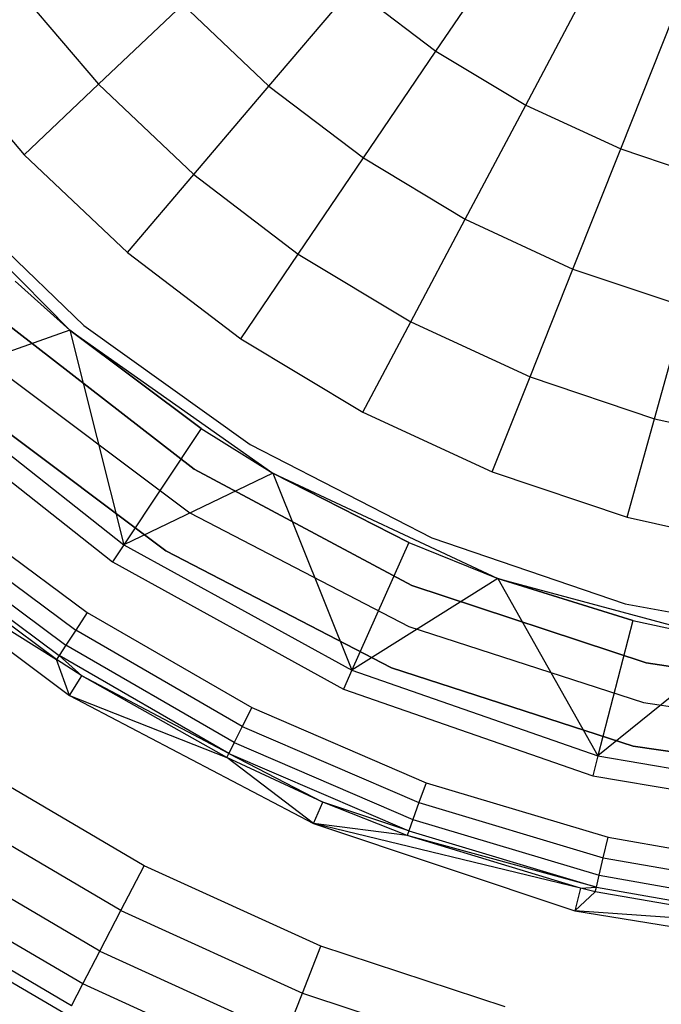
# Model space of a CAD drawing. Extents: x 0.04 to 8.34, y -4.15 to 4.15.
# Tile 4 of 34: x 2.47 to 3.61, y -3.14 to -1.38. Entities that reach past the tile are written whole.
import ezdxf

# ---------------------------------------------------------------- set-up
doc = ezdxf.new("R2010")
doc.units = 0
doc.header["$LTSCALE"] = 2.54
doc.layers.get('0').update_dxf_attribs({"color": 13, "linetype": 'CONTINUOUS'})

# ---------------------------------------------------------------- blocks, each defined once
blk = doc.blocks.new('MONOO_STL')
at = {"color": 0}
for p, q in [((3.2105, -1.4348, 1.8439), (3.3528, -1.2249, 2.1753)), ((3.2105, -1.4348, 1.8439), (3.3528, -1.2249, 2.1753)), ((2.4554, -1.3155, 1.1342), (2.6073, -1.4943, 1.1342)), ((2.4554, -1.3155, 1.1342), (2.6073, -1.4943, 1.1342)), ((3.3709, -1.5313, 1.8439), (3.4897, -1.3072, 2.1753)), ((3.3709, -1.5313, 1.8439), (3.4897, -1.3072, 2.1753)), ((2.9119, -1.4976, 1.4963), (3.0615, -1.3215, 1.8439)), ((2.9119, -1.4976, 1.4963), (3.0615, -1.3215, 1.8439)), ((3.0615, -1.3215, 1.8439), (3.2105, -1.4348, 1.8439)), ((3.0615, -1.3215, 1.8439), (3.2105, -1.4348, 1.8439)), ((2.6073, -1.4943, 1.1342), (2.7579, -1.3517, 1.4963)), ((2.6073, -1.4943, 1.1342), (2.7579, -1.3517, 1.4963)), ((2.7579, -1.3517, 1.4963), (2.9119, -1.4976, 1.4963)), ((2.7579, -1.3517, 1.4963), (2.9119, -1.4976, 1.4963)), ((3.5408, -1.6099, 1.8439), (3.6346, -1.3743, 2.1753)), ((3.5408, -1.6099, 1.8439), (3.6346, -1.3743, 2.1753)), ((2.3098, -1.4261, 0.7591), (2.4745, -1.6201, 0.7591)), ((2.3098, -1.4261, 0.7591), (2.4745, -1.6201, 0.7591)), ((3.0809, -1.626, 1.4963), (3.2105, -1.4348, 1.8439)), ((3.0809, -1.626, 1.4963), (3.2105, -1.4348, 1.8439)), ((3.2105, -1.4348, 1.8439), (3.3709, -1.5313, 1.8439)), ((3.2105, -1.4348, 1.8439), (3.3709, -1.5313, 1.8439)), ((2.4745, -1.6201, 0.7591), (2.6073, -1.4943, 1.1342)), ((2.4745, -1.6201, 0.7591), (2.6073, -1.4943, 1.1342)), ((2.6073, -1.4943, 1.1342), (2.7777, -1.6557, 1.1342)), ((2.6073, -1.4943, 1.1342), (2.7777, -1.6557, 1.1342)), ((2.7777, -1.6557, 1.1342), (2.9119, -1.4976, 1.4963)), ((2.7777, -1.6557, 1.1342), (2.9119, -1.4976, 1.4963)), ((2.9119, -1.4976, 1.4963), (3.0809, -1.626, 1.4963)), ((2.9119, -1.4976, 1.4963), (3.0809, -1.626, 1.4963)), ((3.2627, -1.7354, 1.4963), (3.3709, -1.5313, 1.8439)), ((3.2627, -1.7354, 1.4963), (3.3709, -1.5313, 1.8439)), ((3.3709, -1.5313, 1.8439), (3.5408, -1.6099, 1.8439)), ((3.3709, -1.5313, 1.8439), (3.5408, -1.6099, 1.8439)), ((2.244, -1.6184, 8.5853), (2.5564, -1.9335, 8.5853)), ((2.244, -1.6184, 8.5853), (2.5564, -1.9335, 8.5853)), ((3.4553, -1.8245, 1.4963), (3.5408, -1.6099, 1.8439)), ((3.4553, -1.8245, 1.4963), (3.5408, -1.6099, 1.8439)), ((3.5408, -1.6099, 1.8439), (3.7181, -1.6696, 1.8439)), ((3.5408, -1.6099, 1.8439), (3.7181, -1.6696, 1.8439)), ((2.4745, -1.6201, 0.7591), (2.6593, -1.7951, 0.7591)), ((2.4745, -1.6201, 0.7591), (2.6593, -1.7951, 0.7591)), ((2.9645, -1.7977, 1.1342), (3.0809, -1.626, 1.4963)), ((2.9645, -1.7977, 1.1342), (3.0809, -1.626, 1.4963)), ((3.0809, -1.626, 1.4963), (3.2627, -1.7354, 1.4963)), ((3.0809, -1.626, 1.4963), (3.2627, -1.7354, 1.4963)), ((2.6593, -1.7951, 0.7591), (2.7777, -1.6557, 1.1342)), ((2.6593, -1.7951, 0.7591), (2.7777, -1.6557, 1.1342)), ((2.7777, -1.6557, 1.1342), (2.9645, -1.7977, 1.1342)), ((2.7777, -1.6557, 1.1342), (2.9645, -1.7977, 1.1342)), ((2.3187, -1.6723, 0.7591), (2.5814, -1.9256, 0.7591)), ((2.3187, -1.6723, 0.4891), (2.5814, -1.9256, 0.4891)), ((2.3187, -1.6723, 0.7591), (2.5814, -1.9256, 0.7591)), ((2.3187, -1.6723, 0.4891), (2.5814, -1.9256, 0.4891)), ((3.1655, -1.9186, 1.1342), (3.2627, -1.7354, 1.4963)), ((3.1655, -1.9186, 1.1342), (3.2627, -1.7354, 1.4963)), ((3.2627, -1.7354, 1.4963), (3.4553, -1.8245, 1.4963)), ((3.2627, -1.7354, 1.4963), (3.4553, -1.8245, 1.4963)), ((2.6593, -1.7951, 0.7591), (2.8618, -1.949, 0.7591)), ((2.6593, -1.7951, 0.7591), (2.8618, -1.949, 0.7591)), ((2.8618, -1.949, 0.7591), (2.9645, -1.7977, 1.1342)), ((2.8618, -1.949, 0.7591), (2.9645, -1.7977, 1.1342)), ((2.9645, -1.7977, 1.1342), (3.1655, -1.9186, 1.1342)), ((2.9645, -1.7977, 1.1342), (3.1655, -1.9186, 1.1342)), ((3.3785, -2.0172, 1.1342), (3.4553, -1.8245, 1.4963)), ((3.3785, -2.0172, 1.1342), (3.4553, -1.8245, 1.4963)), ((3.4553, -1.8245, 1.4963), (3.6563, -1.8922, 1.4963)), ((3.4553, -1.8245, 1.4963), (3.6563, -1.8922, 1.4963)), ((2.4587, -1.8464, 8.4853), (2.5564, -1.9335, 8.4853)), ((2.4587, -1.8464, 8.4853), (2.5564, -1.9335, 8.4853)), ((2.4587, -1.8464, 8.4853), (2.5564, -1.9335, 8.5853)), ((2.4587, -1.8464, 8.4853), (2.5564, -1.9335, 8.5853)), ((3.6008, -2.0921, 1.1342), (3.6563, -1.8922, 1.4963)), ((3.6008, -2.0921, 1.1342), (3.6563, -1.8922, 1.4963)), ((2.4297, -1.9123, 8.5853), (2.7783, -2.1825, 8.5853)), ((2.7783, -2.1825, 2.5853), (2.4297, -1.9123, 2.5853)), ((2.4297, -1.9123, 8.5853), (2.7783, -2.1825, 8.5853)), ((2.7783, -2.1825, 2.5853), (2.4297, -1.9123, 2.5853)), ((2.5564, -1.9335, 8.4853), (2.2877, -2.0287, 7.9853)), ((2.5564, -1.9335, 8.4853), (2.2877, -2.0287, 7.9853)), ((2.5564, -1.9335, 8.4853), (2.6525, -2.3176, 7.9853)), ((2.5564, -1.9335, 8.4853), (2.7907, -2.1094, 8.4853)), ((2.5564, -1.9335, 8.4853), (2.6525, -2.3176, 7.9853)), ((2.7907, -2.1094, 8.4853), (2.5564, -1.9335, 8.5853)), ((2.5564, -1.9335, 8.5853), (2.9191, -2.1892, 8.5853)), ((2.5564, -1.9335, 8.4853), (2.7907, -2.1094, 8.4853)), ((2.5564, -1.9335, 8.4853), (2.5564, -1.9335, 8.5853)), ((2.7907, -2.1094, 8.4853), (2.5564, -1.9335, 8.5853)), ((2.5564, -1.9335, 8.4853), (2.5564, -1.9335, 8.5853)), ((2.5564, -1.9335, 8.5853), (2.9191, -2.1892, 8.5853)), ((2.5814, -1.9256, 0.7591), (2.8783, -2.138, 0.7591)), ((2.5814, -1.9256, 0.4891), (2.5814, -1.9256, 0.7591)), ((2.5814, -1.9256, 0.4891), (2.8783, -2.138, 0.4891)), ((2.5814, -1.9256, 0.7591), (2.8783, -2.138, 0.7591)), ((2.5814, -1.9256, 0.4891), (2.5814, -1.9256, 0.7591)), ((2.5814, -1.9256, 0.4891), (2.8783, -2.138, 0.4891)), ((3.0799, -2.0802, 0.7591), (3.1655, -1.9186, 1.1342)), ((3.0799, -2.0802, 0.7591), (3.1655, -1.9186, 1.1342)), ((3.1655, -1.9186, 1.1342), (3.3785, -2.0172, 1.1342)), ((3.1655, -1.9186, 1.1342), (3.3785, -2.0172, 1.1342)), ((2.8618, -1.949, 0.7591), (3.0799, -2.0802, 0.7591)), ((2.8618, -1.949, 0.7591), (3.0799, -2.0802, 0.7591)), ((2.4177, -1.9958, 0.0853), (2.7704, -2.2605, 0.0853)), ((2.4177, -1.9958, 0.0853), (2.7704, -2.2605, 0.0853)), ((2.4177, -1.9958, 2.5853), (2.7704, -2.2605, 2.5853)), ((2.4177, -1.9958, 2.5853), (2.7704, -2.2605, 2.5853)), ((3.3108, -2.1871, 0.7591), (3.3785, -2.0172, 1.1342)), ((3.3108, -2.1871, 0.7591), (3.3785, -2.0172, 1.1342)), ((3.3785, -2.0172, 1.1342), (3.6008, -2.0921, 1.1342)), ((3.3785, -2.0172, 1.1342), (3.6008, -2.0921, 1.1342)), ((2.2877, -2.0287, 7.9853), (2.6525, -2.3176, 7.9853)), ((2.2877, -2.0287, 7.9853), (2.6525, -2.3176, 7.9853)), ((2.2626, -2.0554, 6.5853), (2.6322, -2.3481, 6.5853)), ((2.2626, -2.0554, 6.5853), (2.6322, -2.3481, 6.5853)), ((2.3646, -2.0556, 8.5853), (2.7278, -2.3282, 8.5853)), ((2.7278, -2.3282, 0.0853), (2.3646, -2.0556, 0.0853)), ((2.3646, -2.0556, 8.5853), (2.7278, -2.3282, 8.5853)), ((2.7278, -2.3282, 0.0853), (2.3646, -2.0556, 0.0853)), ((3.0799, -2.0802, 0.7591), (3.3108, -2.1871, 0.7591)), ((3.0799, -2.0802, 0.7591), (3.3108, -2.1871, 0.7591)), ((3.5519, -2.2683, 0.7591), (3.6008, -2.0921, 1.1342)), ((3.5519, -2.2683, 0.7591), (3.6008, -2.0921, 1.1342)), ((3.6008, -2.0921, 1.1342), (3.83, -2.1425, 1.1342)), ((3.6008, -2.0921, 1.1342), (3.83, -2.1425, 1.1342)), ((2.7907, -2.1094, 8.4853), (2.6525, -2.3176, 7.9853)), ((2.7907, -2.1094, 8.4853), (2.6525, -2.3176, 7.9853)), ((2.7907, -2.1094, 8.4853), (2.9191, -2.1892, 8.4853)), ((2.7907, -2.1094, 8.4853), (2.9191, -2.1892, 8.4853)), ((2.7907, -2.1094, 8.4853), (2.9191, -2.1892, 8.5853)), ((2.7907, -2.1094, 8.4853), (2.9191, -2.1892, 8.5853)), ((2.8783, -2.138, 0.7591), (3.2029, -2.3048, 0.7591)), ((2.8783, -2.138, 0.4891), (2.8783, -2.138, 0.7591)), ((2.8783, -2.138, 0.4891), (3.2029, -2.3048, 0.4891)), ((2.8783, -2.138, 0.7591), (3.2029, -2.3048, 0.7591)), ((2.8783, -2.138, 0.4891), (2.8783, -2.138, 0.7591)), ((2.8783, -2.138, 0.4891), (3.2029, -2.3048, 0.4891)), ((2.9191, -2.1892, 8.4853), (2.6525, -2.3176, 7.9853)), ((2.9191, -2.1892, 8.4853), (2.6525, -2.3176, 7.9853)), ((2.7783, -2.1825, 8.5853), (2.7783, -2.1825, 2.5853)), ((2.7783, -2.1825, 8.5853), (2.7783, -2.1825, 2.5853)), ((2.7783, -2.1825, 8.5853), (3.1674, -2.3899, 8.5853)), ((3.1674, -2.3899, 2.5853), (2.7783, -2.1825, 2.5853)), ((2.7783, -2.1825, 8.5853), (3.1674, -2.3899, 8.5853)), ((3.1674, -2.3899, 2.5853), (2.7783, -2.1825, 2.5853)), ((2.9191, -2.1892, 8.4853), (3.0603, -2.5417, 7.9853)), ((2.9191, -2.1892, 8.4853), (3.1619, -2.3134, 8.4853)), ((2.9191, -2.1892, 8.4853), (3.0603, -2.5417, 7.9853)), ((3.1619, -2.3134, 8.4853), (2.9191, -2.1892, 8.5853)), ((2.9191, -2.1892, 8.5853), (3.3208, -2.3777, 8.5853)), ((2.9191, -2.1892, 8.4853), (3.1619, -2.3134, 8.4853)), ((2.9191, -2.1892, 8.4853), (2.9191, -2.1892, 8.5853)), ((3.1619, -2.3134, 8.4853), (2.9191, -2.1892, 8.5853)), ((2.9191, -2.1892, 8.4853), (2.9191, -2.1892, 8.5853)), ((2.9191, -2.1892, 8.5853), (3.3208, -2.3777, 8.5853)), ((3.3108, -2.1871, 0.7591), (3.5519, -2.2683, 0.7591)), ((3.3108, -2.1871, 0.7591), (3.5519, -2.2683, 0.7591)), ((2.3151, -2.236, 8.5853), (2.5874, -2.4387, 8.5853)), ((2.3151, -2.236, 8.5853), (2.5874, -2.4387, 8.5853)), ((2.2909, -2.2649, 8.5779), (2.5667, -2.4702, 8.5779)), ((2.2909, -2.2649, 8.5779), (2.5667, -2.4702, 8.5779)), ((2.7704, -2.2605, 0.0853), (3.1618, -2.4635, 0.0853)), ((2.7704, -2.2605, 0.0853), (3.1618, -2.4635, 0.0853)), ((2.7704, -2.2605, 0.0853), (2.7704, -2.2605, 2.5853)), ((2.7704, -2.2605, 2.5853), (3.1618, -2.4635, 2.5853)), ((2.7704, -2.2605, 0.0853), (2.7704, -2.2605, 2.5853)), ((2.7704, -2.2605, 2.5853), (3.1618, -2.4635, 2.5853)), ((3.5519, -2.2683, 0.7591), (3.8004, -2.323, 0.7591)), ((3.5519, -2.2683, 0.7591), (3.8004, -2.323, 0.7591)), ((2.1616, -2.2911, 6.8853), (2.5324, -2.5223, 8.4879)), ((2.1616, -2.2911, 6.8853), (2.5324, -2.5223, 8.4879)), ((2.1616, -2.2911, 6.8853), (2.5554, -2.587, 6.8853)), ((2.1616, -2.2911, 6.8853), (2.5554, -2.587, 6.8853)), ((2.2702, -2.2895, 8.5569), (2.549, -2.497, 8.5569)), ((2.2702, -2.2895, 8.5569), (2.549, -2.497, 8.5569)), ((3.2029, -2.3048, 0.7591), (3.5483, -2.4227, 0.7591)), ((3.2029, -2.3048, 0.4891), (3.2029, -2.3048, 0.7591)), ((3.2029, -2.3048, 0.4891), (3.5483, -2.4227, 0.4891)), ((3.2029, -2.3048, 0.7591), (3.5483, -2.4227, 0.7591)), ((3.2029, -2.3048, 0.4891), (3.2029, -2.3048, 0.7591)), ((3.2029, -2.3048, 0.4891), (3.5483, -2.4227, 0.4891)), ((2.5324, -2.5223, 8.4879), (2.2508, -2.3126, 8.4879)), ((2.5324, -2.5223, 8.4879), (2.2508, -2.3126, 8.4879)), ((2.2562, -2.3062, 8.5254), (2.537, -2.5153, 8.5254)), ((2.2562, -2.3062, 8.5254), (2.537, -2.5153, 8.5254)), ((2.6525, -2.3176, 7.9853), (2.6322, -2.3481, 6.5853)), ((2.6525, -2.3176, 7.9853), (2.6322, -2.3481, 6.5853)), ((2.6525, -2.3176, 7.9853), (3.0603, -2.5417, 7.9853)), ((2.6525, -2.3176, 7.9853), (3.0603, -2.5417, 7.9853)), ((3.1619, -2.3134, 8.4853), (3.0603, -2.5417, 7.9853)), ((3.1619, -2.3134, 8.4853), (3.0603, -2.5417, 7.9853)), ((3.1619, -2.3134, 8.4853), (3.3208, -2.3777, 8.4853)), ((3.1619, -2.3134, 8.4853), (3.3208, -2.3777, 8.4853)), ((3.1619, -2.3134, 8.4853), (3.3208, -2.3777, 8.5853)), ((3.1619, -2.3134, 8.4853), (3.3208, -2.3777, 8.5853)), ((2.7278, -2.3282, 8.5853), (3.131, -2.5373, 8.5853)), ((3.131, -2.5373, 0.0853), (2.7278, -2.3282, 0.0853)), ((2.7278, -2.3282, 8.5853), (3.131, -2.5373, 8.5853)), ((2.7278, -2.3282, 8.5853), (2.7278, -2.3282, 0.0853)), ((3.131, -2.5373, 0.0853), (2.7278, -2.3282, 0.0853)), ((2.7278, -2.3282, 8.5853), (2.7278, -2.3282, 0.0853)), ((2.6322, -2.3481, 6.5853), (3.0454, -2.5752, 6.5853)), ((2.6322, -2.3481, 6.5853), (3.0454, -2.5752, 6.5853)), ((3.3208, -2.3777, 8.4853), (3.0603, -2.5417, 7.9853)), ((3.3208, -2.3777, 8.4853), (3.0603, -2.5417, 7.9853)), ((3.1674, -2.3899, 8.5853), (3.1674, -2.3899, 2.5853)), ((3.1674, -2.3899, 8.5853), (3.1674, -2.3899, 2.5853)), ((3.1674, -2.3899, 8.5853), (3.586, -2.5286, 8.5853)), ((3.586, -2.5286, 2.5853), (3.1674, -2.3899, 2.5853)), ((3.1674, -2.3899, 8.5853), (3.586, -2.5286, 8.5853)), ((3.586, -2.5286, 2.5853), (3.1674, -2.3899, 2.5853)), ((3.3208, -2.3777, 8.4853), (3.4998, -2.6947, 7.9853)), ((3.3208, -2.3777, 8.4853), (3.562, -2.4526, 8.4853)), ((3.3208, -2.3777, 8.4853), (3.4998, -2.6947, 7.9853)), ((3.562, -2.4526, 8.4853), (3.3208, -2.3777, 8.5853)), ((3.3208, -2.3777, 8.5853), (3.7493, -2.4932, 8.5853)), ((3.3208, -2.3777, 8.4853), (3.562, -2.4526, 8.4853)), ((3.3208, -2.3777, 8.4853), (3.3208, -2.3777, 8.5853)), ((3.562, -2.4526, 8.4853), (3.3208, -2.3777, 8.5853)), ((3.3208, -2.3777, 8.4853), (3.3208, -2.3777, 8.5853)), ((3.3208, -2.3777, 8.5853), (3.7493, -2.4932, 8.5853)), ((3.5483, -2.4227, 0.7591), (3.9072, -2.489, 0.7591)), ((3.5483, -2.4227, 0.4891), (3.5483, -2.4227, 0.7591)), ((3.5483, -2.4227, 0.4891), (3.9072, -2.489, 0.4891)), ((3.5483, -2.4227, 0.7591), (3.9072, -2.489, 0.7591)), ((3.5483, -2.4227, 0.4891), (3.5483, -2.4227, 0.7591)), ((3.5483, -2.4227, 0.4891), (3.9072, -2.489, 0.4891)), ((2.5874, -2.4387, 8.5853), (2.5667, -2.4702, 8.5779)), ((2.5874, -2.4387, 8.5853), (2.5667, -2.4702, 8.5779)), ((2.5874, -2.4387, 8.5853), (2.8813, -2.6085, 8.5853)), ((2.5874, -2.4387, 8.5853), (2.8813, -2.6085, 8.5853)), ((3.1618, -2.4635, 0.0853), (3.5814, -2.5994, 0.0853)), ((3.1618, -2.4635, 0.0853), (3.5814, -2.5994, 0.0853)), ((3.1618, -2.4635, 0.0853), (3.1618, -2.4635, 2.5853)), ((3.1618, -2.4635, 2.5853), (3.5814, -2.5994, 2.5853)), ((3.1618, -2.4635, 0.0853), (3.1618, -2.4635, 2.5853)), ((3.1618, -2.4635, 2.5853), (3.5814, -2.5994, 2.5853)), ((3.562, -2.4526, 8.4853), (3.4998, -2.6947, 7.9853)), ((3.562, -2.4526, 8.4853), (3.4998, -2.6947, 7.9853)), ((3.562, -2.4526, 8.4853), (3.7493, -2.4932, 8.4853)), ((3.562, -2.4526, 8.4853), (3.7493, -2.4932, 8.4853)), ((3.562, -2.4526, 8.4853), (3.7493, -2.4932, 8.5853)), ((3.562, -2.4526, 8.4853), (3.7493, -2.4932, 8.5853)), ((2.5667, -2.4702, 8.5779), (2.549, -2.497, 8.5569)), ((2.5667, -2.4702, 8.5779), (2.549, -2.497, 8.5569)), ((2.8644, -2.6421, 8.5779), (2.5667, -2.4702, 8.5779)), ((2.8644, -2.6421, 8.5779), (2.5667, -2.4702, 8.5779)), ((2.549, -2.497, 8.5569), (2.537, -2.5153, 8.5254)), ((2.549, -2.497, 8.5569), (2.537, -2.5153, 8.5254)), ((2.85, -2.6708, 8.5569), (2.549, -2.497, 8.5569)), ((2.85, -2.6708, 8.5569), (2.549, -2.497, 8.5569)), ((3.7493, -2.4932, 8.4853), (3.4998, -2.6947, 7.9853)), ((3.7493, -2.4932, 8.4853), (3.4998, -2.6947, 7.9853)), ((2.537, -2.5153, 8.5254), (2.5324, -2.5223, 8.4879)), ((2.537, -2.5153, 8.5254), (2.5324, -2.5223, 8.4879)), ((2.5779, -2.5516, 8.4879), (2.537, -2.5153, 8.5254)), ((2.5779, -2.5516, 8.4879), (2.537, -2.5153, 8.5254)), ((2.8402, -2.6903, 8.5254), (2.537, -2.5153, 8.5254)), ((2.8402, -2.6903, 8.5254), (2.537, -2.5153, 8.5254)), ((2.5554, -2.587, 6.8853), (2.5324, -2.5223, 8.4879)), ((2.5554, -2.587, 6.8853), (2.5324, -2.5223, 8.4879)), ((2.5779, -2.5516, 8.4879), (2.5324, -2.5223, 8.4879)), ((2.5779, -2.5516, 8.4879), (2.5324, -2.5223, 8.4879)), ((3.586, -2.5286, 8.5853), (3.586, -2.5286, 2.5853)), ((3.586, -2.5286, 8.5853), (3.586, -2.5286, 2.5853)), ((3.586, -2.5286, 8.5853), (4.0221, -2.5945, 8.5853)), ((4.0221, -2.5945, 2.5853), (3.586, -2.5286, 2.5853)), ((3.586, -2.5286, 8.5853), (4.0221, -2.5945, 8.5853)), ((4.0221, -2.5945, 2.5853), (3.586, -2.5286, 2.5853)), ((2.5554, -2.587, 6.8853), (2.5779, -2.5516, 8.4879)), ((2.5554, -2.587, 6.8853), (2.5779, -2.5516, 8.4879)), ((2.8365, -2.6978, 8.4879), (2.5779, -2.5516, 8.4879)), ((2.8365, -2.6978, 8.4879), (2.5779, -2.5516, 8.4879)), ((2.8402, -2.6903, 8.5254), (2.5779, -2.5516, 8.4879)), ((2.8402, -2.6903, 8.5254), (2.5779, -2.5516, 8.4879)), ((3.0603, -2.5417, 7.9853), (3.0454, -2.5752, 6.5853)), ((3.0603, -2.5417, 7.9853), (3.0454, -2.5752, 6.5853)), ((3.0603, -2.5417, 7.9853), (3.4998, -2.6947, 7.9853)), ((3.0603, -2.5417, 7.9853), (3.4998, -2.6947, 7.9853)), ((3.131, -2.5373, 8.5853), (3.5631, -2.6773, 8.5853)), ((3.5631, -2.6773, 0.0853), (3.131, -2.5373, 0.0853)), ((3.131, -2.5373, 8.5853), (3.5631, -2.6773, 8.5853)), ((3.131, -2.5373, 8.5853), (3.131, -2.5373, 0.0853)), ((3.5631, -2.6773, 0.0853), (3.131, -2.5373, 0.0853)), ((3.131, -2.5373, 8.5853), (3.131, -2.5373, 0.0853)), ((2.5554, -2.587, 6.8853), (2.8365, -2.6978, 8.4879)), ((2.5554, -2.587, 6.8853), (2.8365, -2.6978, 8.4879)), ((2.5554, -2.587, 6.8853), (2.9916, -2.8159, 6.8853)), ((2.5554, -2.587, 6.8853), (2.9916, -2.8159, 6.8853)), ((3.0454, -2.5752, 6.5853), (3.4907, -2.7302, 6.5853)), ((3.0454, -2.5752, 6.5853), (3.4907, -2.7302, 6.5853)), ((3.5814, -2.5994, 0.0853), (4.0175, -2.6643, 0.0853)), ((3.5814, -2.5994, 0.0853), (4.0175, -2.6643, 0.0853)), ((3.5814, -2.5994, 0.0853), (3.5814, -2.5994, 2.5853)), ((3.5814, -2.5994, 2.5853), (4.0175, -2.6643, 2.5853)), ((3.5814, -2.5994, 0.0853), (3.5814, -2.5994, 2.5853)), ((3.5814, -2.5994, 2.5853), (4.0175, -2.6643, 2.5853)), ((2.8813, -2.6085, 8.5853), (2.8644, -2.6421, 8.5779)), ((2.8813, -2.6085, 8.5853), (2.8644, -2.6421, 8.5779)), ((2.8813, -2.6085, 8.5853), (3.193, -2.7429, 8.5853)), ((2.8813, -2.6085, 8.5853), (3.193, -2.7429, 8.5853)), ((2.8644, -2.6421, 8.5779), (2.85, -2.6708, 8.5569)), ((2.8644, -2.6421, 8.5779), (2.85, -2.6708, 8.5569)), ((2.8644, -2.6421, 8.5779), (3.1801, -2.7783, 8.5779)), ((2.8644, -2.6421, 8.5779), (3.1801, -2.7783, 8.5779)), ((2.85, -2.6708, 8.5569), (2.8402, -2.6903, 8.5254)), ((2.85, -2.6708, 8.5569), (2.8402, -2.6903, 8.5254)), ((2.85, -2.6708, 8.5569), (3.1692, -2.8085, 8.5569)), ((2.85, -2.6708, 8.5569), (3.1692, -2.8085, 8.5569)), ((2.8365, -2.6978, 8.4879), (2.8402, -2.6903, 8.5254)), ((2.8365, -2.6978, 8.4879), (2.8402, -2.6903, 8.5254)), ((2.8402, -2.6903, 8.5254), (3.1617, -2.829, 8.5254)), ((2.8402, -2.6903, 8.5254), (3.1617, -2.829, 8.5254)), ((2.8402, -2.6903, 8.5254), (3.008, -2.7773, 8.4879)), ((2.8402, -2.6903, 8.5254), (3.008, -2.7773, 8.4879)), ((3.5631, -2.6773, 8.5853), (4.0123, -2.7442, 8.5853)), ((4.0123, -2.7442, 0.0853), (3.5631, -2.6773, 0.0853)), ((4.0123, -2.7442, 0.0853), (3.5631, -2.6773, 0.0853)), ((3.5631, -2.6773, 8.5853), (4.0123, -2.7442, 8.5853)), ((3.5631, -2.6773, 8.5853), (3.5631, -2.6773, 0.0853)), ((3.5631, -2.6773, 8.5853), (3.5631, -2.6773, 0.0853)), ((2.9916, -2.8159, 6.8853), (2.8365, -2.6978, 8.4879)), ((2.9916, -2.8159, 6.8853), (2.8365, -2.6978, 8.4879)), ((3.008, -2.7773, 8.4879), (2.8365, -2.6978, 8.4879)), ((3.008, -2.7773, 8.4879), (2.8365, -2.6978, 8.4879)), ((3.4998, -2.6947, 7.9853), (3.4907, -2.7302, 6.5853)), ((3.4998, -2.6947, 7.9853), (3.4907, -2.7302, 6.5853)), ((3.4998, -2.6947, 7.9853), (3.9587, -2.7722, 7.9853)), ((3.4998, -2.6947, 7.9853), (3.9587, -2.7722, 7.9853)), ((2.6889, -2.8914, 6.5853), (2.3901, -2.7153, 6.5853)), ((2.6889, -2.8914, 6.5853), (2.3901, -2.7153, 6.5853)), ((3.193, -2.7429, 8.5853), (3.1801, -2.7783, 8.5779)), ((3.193, -2.7429, 8.5853), (3.1801, -2.7783, 8.5779)), ((3.193, -2.7429, 8.5853), (3.5182, -2.8403, 8.5853)), ((3.193, -2.7429, 8.5853), (3.5182, -2.8403, 8.5853)), ((3.4907, -2.7302, 6.5853), (3.9556, -2.8088, 6.5853)), ((3.4907, -2.7302, 6.5853), (3.9556, -2.8088, 6.5853)), ((2.9916, -2.8159, 6.8853), (3.008, -2.7773, 8.4879)), ((2.9916, -2.8159, 6.8853), (3.008, -2.7773, 8.4879)), ((3.1588, -2.8368, 8.4879), (3.008, -2.7773, 8.4879)), ((3.1617, -2.829, 8.5254), (3.008, -2.7773, 8.4879)), ((3.1588, -2.8368, 8.4879), (3.008, -2.7773, 8.4879)), ((3.1617, -2.829, 8.5254), (3.008, -2.7773, 8.4879)), ((3.1801, -2.7783, 8.5779), (3.1692, -2.8085, 8.5569)), ((3.1801, -2.7783, 8.5779), (3.1692, -2.8085, 8.5569)), ((3.1801, -2.7783, 8.5779), (3.5095, -2.8769, 8.5779)), ((3.1801, -2.7783, 8.5779), (3.5095, -2.8769, 8.5779)), ((2.6473, -2.9714, 6.5714), (2.3402, -2.7904, 6.5714)), ((2.6473, -2.9714, 6.5714), (2.3402, -2.7904, 6.5714)), ((3.4689, -2.9312, 8.4879), (2.9916, -2.8159, 6.8853)), ((2.9916, -2.8159, 6.8853), (3.4588, -2.9719, 6.8853)), ((3.4689, -2.9312, 8.4879), (2.9916, -2.8159, 6.8853)), ((3.1588, -2.8368, 8.4879), (2.9916, -2.8159, 6.8853)), ((3.1588, -2.8368, 8.4879), (2.9916, -2.8159, 6.8853)), ((2.9916, -2.8159, 6.8853), (3.4588, -2.9719, 6.8853)), ((3.1692, -2.8085, 8.5569), (3.1617, -2.829, 8.5254)), ((3.1692, -2.8085, 8.5569), (3.1617, -2.829, 8.5254)), ((3.1692, -2.8085, 8.5569), (3.5021, -2.9082, 8.5569)), ((3.1692, -2.8085, 8.5569), (3.5021, -2.9082, 8.5569)), ((3.1617, -2.829, 8.5254), (3.1588, -2.8368, 8.4879)), ((3.1617, -2.829, 8.5254), (3.1588, -2.8368, 8.4879)), ((3.1617, -2.829, 8.5254), (3.4971, -2.9294, 8.5254)), ((3.1617, -2.829, 8.5254), (3.4971, -2.9294, 8.5254)), ((3.4689, -2.9312, 8.4879), (3.1588, -2.8368, 8.4879)), ((3.4971, -2.9294, 8.5254), (3.1588, -2.8368, 8.4879)), ((3.4689, -2.9312, 8.4879), (3.1588, -2.8368, 8.4879)), ((3.4971, -2.9294, 8.5254), (3.1588, -2.8368, 8.4879)), ((3.5095, -2.8769, 8.5779), (3.5182, -2.8403, 8.5853)), ((3.5095, -2.8769, 8.5779), (3.5182, -2.8403, 8.5853)), ((3.5182, -2.8403, 8.5853), (3.8525, -2.8992, 8.5853)), ((3.5182, -2.8403, 8.5853), (3.8525, -2.8992, 8.5853)), ((2.6096, -3.044, 6.531), (2.295, -2.8587, 6.531)), ((2.6096, -3.044, 6.531), (2.295, -2.8587, 6.531)), ((3.5021, -2.9082, 8.5569), (3.5095, -2.8769, 8.5779)), ((3.5021, -2.9082, 8.5569), (3.5095, -2.8769, 8.5779)), ((3.5095, -2.8769, 8.5779), (3.8481, -2.9366, 8.5779)), ((3.5095, -2.8769, 8.5779), (3.8481, -2.9366, 8.5779)), ((2.6473, -2.9714, 6.5714), (2.6889, -2.8914, 6.5853)), ((2.6473, -2.9714, 6.5714), (2.6889, -2.8914, 6.5853)), ((3.0048, -3.0347, 6.5853), (2.6889, -2.8914, 6.5853)), ((3.0048, -3.0347, 6.5853), (2.6889, -2.8914, 6.5853)), ((2.5792, -3.1025, 6.4679), (2.2585, -2.9136, 6.4679)), ((2.5792, -3.1025, 6.4679), (2.2585, -2.9136, 6.4679)), ((3.4971, -2.9294, 8.5254), (3.5021, -2.9082, 8.5569)), ((3.4971, -2.9294, 8.5254), (3.5021, -2.9082, 8.5569)), ((3.5021, -2.9082, 8.5569), (3.8444, -2.9685, 8.5569)), ((3.5021, -2.9082, 8.5569), (3.8444, -2.9685, 8.5569)), ((3.4689, -2.9312, 8.4879), (3.4588, -2.9719, 6.8853)), ((3.4689, -2.9312, 8.4879), (3.4588, -2.9719, 6.8853)), ((3.4951, -2.9375, 8.4879), (3.4588, -2.9719, 6.8853)), ((3.4951, -2.9375, 8.4879), (3.4588, -2.9719, 6.8853)), ((3.4689, -2.9312, 8.4879), (3.4971, -2.9294, 8.5254)), ((3.4689, -2.9312, 8.4879), (3.4971, -2.9294, 8.5254)), ((3.4951, -2.9375, 8.4879), (3.4689, -2.9312, 8.4879)), ((3.4951, -2.9375, 8.4879), (3.4689, -2.9312, 8.4879)), ((3.4951, -2.9375, 8.4879), (3.4971, -2.9294, 8.5254)), ((3.4951, -2.9375, 8.4879), (3.4971, -2.9294, 8.5254)), ((3.8409, -2.9985, 8.4879), (3.4951, -2.9375, 8.4879)), ((3.8409, -2.9985, 8.4879), (3.4951, -2.9375, 8.4879)), ((3.4971, -2.9294, 8.5254), (3.8418, -2.9902, 8.5254)), ((3.4971, -2.9294, 8.5254), (3.8418, -2.9902, 8.5254)), ((2.5589, -3.1415, 6.3879), (2.2343, -2.9502, 6.3879)), ((2.5589, -3.1415, 6.3879), (2.2343, -2.9502, 6.3879)), ((2.2244, -2.965, 6.2984), (2.5507, -3.1573, 6.2984)), ((2.2244, -2.965, 6.2984), (2.5507, -3.1573, 6.2984)), ((2.6096, -3.044, 6.531), (2.6473, -2.9714, 6.5714)), ((2.6096, -3.044, 6.531), (2.6473, -2.9714, 6.5714)), ((2.6473, -2.9714, 6.5714), (2.9719, -3.1187, 6.5714)), ((2.6473, -2.9714, 6.5714), (2.9719, -3.1187, 6.5714)), ((3.8409, -2.9985, 8.4879), (3.4588, -2.9719, 6.8853)), ((3.4588, -2.9719, 6.8853), (3.9451, -3.0509, 6.8853)), ((3.8409, -2.9985, 8.4879), (3.4588, -2.9719, 6.8853)), ((3.4588, -2.9719, 6.8853), (3.9451, -3.0509, 6.8853)), ((2.5792, -3.1025, 6.4679), (2.6096, -3.044, 6.531)), ((2.5792, -3.1025, 6.4679), (2.6096, -3.044, 6.531)), ((2.6096, -3.044, 6.531), (2.9421, -3.1949, 6.531)), ((2.6096, -3.044, 6.531), (2.9421, -3.1949, 6.531)), ((2.9719, -3.1187, 6.5714), (3.0048, -3.0347, 6.5853)), ((2.9719, -3.1187, 6.5714), (3.0048, -3.0347, 6.5853)), ((3.3341, -3.1436, 6.5853), (3.0048, -3.0347, 6.5853)), ((3.3341, -3.1436, 6.5853), (3.0048, -3.0347, 6.5853)), ((2.5589, -3.1415, 6.3879), (2.5792, -3.1025, 6.4679)), ((2.5589, -3.1415, 6.3879), (2.5792, -3.1025, 6.4679)), ((2.9181, -3.2563, 6.4679), (2.5792, -3.1025, 6.4679)), ((2.9181, -3.2563, 6.4679), (2.5792, -3.1025, 6.4679)), ((2.9421, -3.1949, 6.531), (2.9719, -3.1187, 6.5714)), ((2.9421, -3.1949, 6.531), (2.9719, -3.1187, 6.5714)), ((2.9719, -3.1187, 6.5714), (3.3103, -3.2306, 6.5714)), ((2.9719, -3.1187, 6.5714), (3.3103, -3.2306, 6.5714))]:
    blk.add_line(p, q, dxfattribs=at)

msp = doc.modelspace()

# ---------------------------------------------------------------- block references
at = {"color": 0}
msp.add_blockref('MONOO_STL', (0, 0), dxfattribs=at)

doc.saveas('drawing.dxf')
